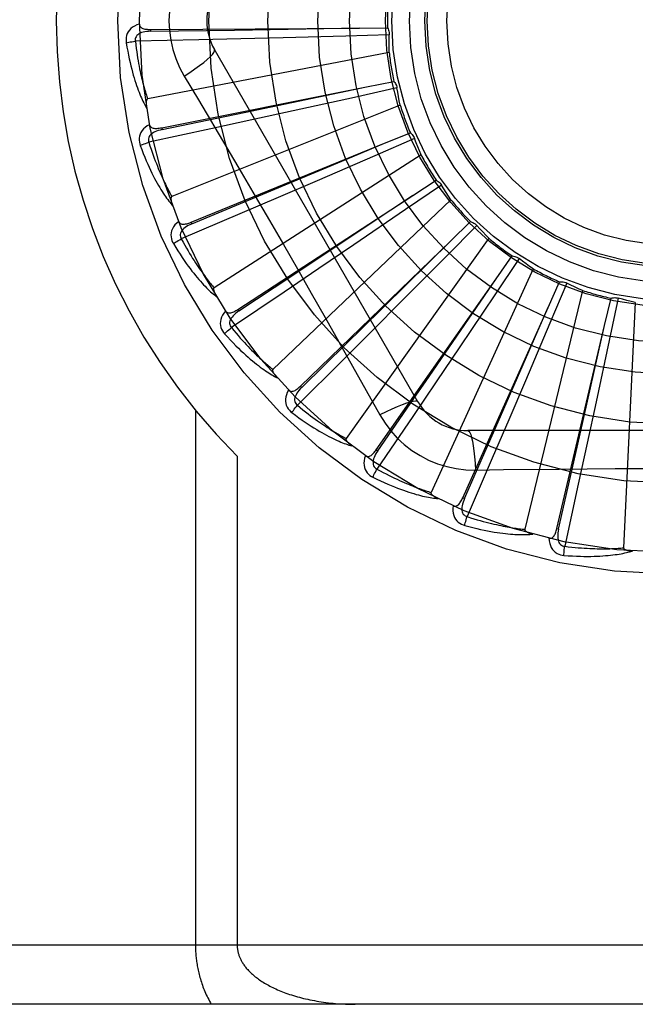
# Model space of a CAD drawing. Header units: inches. Extents: x 0 to 200, y 0 to 129.
# Tile 133 of 256: x 40.404 to 40.717, y 72.061 to 72.561. Entities that reach past the tile are written whole.
import ezdxf

# ---------------------------------------------------------------- set-up
doc = ezdxf.new("R2010")
doc.units = ezdxf.units.IN
doc.header["$LTSCALE"] = 11
doc.header["$MEASUREMENT"] = 0
doc.linetypes.add('HIDDEN', pattern=[0.2, 0.1, -0.1])
doc.layers.add('LEFTHAND_DOOR_ASSEMBLY', color=7, linetype='CONTINUOUS')

msp = doc.modelspace()

# ---------------------------------------------------------------- linework, layer by layer
at = {"layer": 'LEFTHAND_DOOR_ASSEMBLY', "color": 8, "linetype": 'HIDDEN'}
for p, q in [((40.470996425, 72.5564619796), (40.4710033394, 72.5555024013)), ((40.4709965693, 72.5564619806), (40.5770865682, 72.55719518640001)), ((40.4710033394, 72.5555024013), (40.5136338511, 72.5561521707)), ((40.5136338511, 72.5561521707), (40.5771444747, 72.5571961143)), ((40.5770865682, 72.55719518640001), (40.5913456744, 72.5572734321)), ((40.4955005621, 72.5511664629), (40.4632125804, 72.5504409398)), ((40.5167834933, 72.5516758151), (40.4955005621, 72.5511664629)), ((40.5383033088, 72.5522219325), (40.5167834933, 72.5516758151)), ((40.5701585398, 72.55307799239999), (40.5383033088, 72.5522219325)), ((40.5922413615, 72.5537057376), (40.5701585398, 72.55307799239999)), ((40.5921915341, 72.5448112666), (40.4694810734, 72.5211607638)), ((40.6068526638, 72.36705159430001), (40.5034107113, 72.5462183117)), ((40.4880637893, 72.5327581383), (40.4953295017, 72.5205923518)), ((40.580632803, 72.52727025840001), (40.5946194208, 72.53004564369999)), ((40.476598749, 72.5064726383), (40.580632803, 72.52727025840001)), ((40.5185241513, 72.5142375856), (40.5806894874, 72.5272821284)), ((40.5961741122, 72.526711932), (40.5746091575, 72.5219163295)), ((40.5746091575, 72.5219163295), (40.5434916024, 72.5150470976)), ((40.597808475, 72.5179687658), (40.4817914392, 72.471522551)), ((40.5434916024, 72.5150470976), (40.5224640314, 72.5104381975)), ((40.4767869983, 72.5055316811), (40.5185241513, 72.5142375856)), ((40.5224640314, 72.5104381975), (40.501662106, 72.5059102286)), ((40.501662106, 72.5059102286), (40.4700949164, 72.499087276)), ((40.4765986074, 72.50647261), (40.4767869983, 72.5055316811)), ((40.6051444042, 72.5009502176), (40.5848767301, 72.4921600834)), ((40.5897782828, 72.49855724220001), (40.6029868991, 72.5039294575)), ((40.4915602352, 72.458446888), (40.5897782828, 72.49855724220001)), ((40.5702229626, 72.4903436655), (40.5898316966, 72.4985796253)), ((40.4919231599, 72.4575585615), (40.5702229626, 72.4903436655)), ((40.6084038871, 72.492674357), (40.5032734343, 72.4251111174)), ((40.5848767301, 72.4921600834), (40.5556215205, 72.4795259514)), ((40.5556215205, 72.4795259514), (40.53584618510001, 72.4710208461)), ((40.6041924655, 72.4720939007), (40.6161456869, 72.4798687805)), ((40.618828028, 72.4773516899), (40.600590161, 72.4648847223)), ((40.5153402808, 72.41412050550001), (40.6041924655, 72.4720939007)), ((40.53584618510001, 72.4710208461), (40.5162771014, 72.4626379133)), ((40.6235948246, 72.469842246), (40.5331506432, 72.3836038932)), ((40.600590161, 72.4648847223), (40.5742546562, 72.4469423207)), ((40.5162771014, 72.4626379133), (40.4865716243, 72.4499641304)), ((40.4915601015, 72.4584468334), (40.4919231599, 72.4575585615)), ((40.6367304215, 72.45676926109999), (40.6211815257, 72.4410760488)), ((40.6233543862, 72.44883668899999), (40.6336201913, 72.4587332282)), ((40.6428322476, 72.45029764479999), (40.5703432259, 72.3485010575)), ((40.5470794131, 72.37509556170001), (40.6233543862, 72.44883668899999)), ((40.5742546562, 72.4469423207), (40.5564462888, 72.4348484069)), ((40.6211815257, 72.4410760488), (40.5987175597, 72.41847386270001)), ((40.6582045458, 72.43994683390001), (40.6459065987, 72.4215945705)), ((40.6465714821, 72.4296261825), (40.6547788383, 72.4412866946)), ((40.5564462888, 72.4348484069), (40.5388173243, 72.42291349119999)), ((40.6654208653, 72.4347469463), (40.6135069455, 72.3210713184)), ((40.5856304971, 72.34278251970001), (40.6465714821, 72.4296261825)), ((40.6730046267, 72.4151566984), (40.6788568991, 72.42815974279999)), ((40.6824742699, 72.4274924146), (40.6738717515, 72.4071443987)), ((40.5388173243, 72.42291349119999), (40.512047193, 72.4048469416)), ((40.6459065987, 72.4215945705), (40.6281260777, 72.3951495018)), ((40.6905442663, 72.4237521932), (40.6610817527, 72.3023060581)), ((40.7016984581, 72.4059512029), (40.7049841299, 72.41982681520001)), ((40.7086624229, 72.4198561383), (40.7040662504, 72.3982478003)), ((40.5987175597, 72.41847386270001), (40.5835198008, 72.403228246)), ((40.6296001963, 72.3183492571), (40.6730046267, 72.4151566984)), ((40.647594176, 72.35700479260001), (40.6730278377, 72.4152097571)), ((40.7172944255, 72.4177107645), (40.7113481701, 72.2928835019)), ((40.5153401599, 72.4141204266), (40.5158647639, 72.4133169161)), ((40.6738717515, 72.4071443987), (40.6614173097, 72.3778122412)), ((40.677399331, 72.3026788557), (40.7016984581, 72.4059512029)), ((40.6877525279, 72.34404121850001), (40.7017112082, 72.40600769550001)), ((40.5835198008, 72.403228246), (40.5684681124, 72.3881727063)), ((40.6281260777, 72.3951495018), (40.616088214, 72.3773031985)), ((40.7040662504, 72.3982478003), (40.697388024, 72.3670886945)), ((40.5684681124, 72.3881727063), (40.5456008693, 72.3653663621)), ((40.5470793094, 72.3750954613), (40.5477464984, 72.3744057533)), ((40.616088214, 72.3773031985), (40.6041578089, 72.3596711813)), ((40.6614173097, 72.3778122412), (40.6529744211, 72.3580102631)), ((40.697388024, 72.3670886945), (40.6928452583, 72.3460467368)), ((40.4937669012, 72.3628233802), (40.4937669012, 72.0908016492)), ((40.6041578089, 72.3596711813), (40.5860199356, 72.3329493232)), ((40.63047587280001, 72.3179567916), (40.647594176, 72.35700479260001)), ((40.6529744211, 72.3580102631), (40.6445964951, 72.3384390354)), ((40.8389956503, 72.3524682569), (40.6321117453, 72.3524682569)), ((40.6928452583, 72.3460467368), (40.6883226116, 72.3252436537)), ((40.5149801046, 72.3394342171), (40.5149801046, 72.0908016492)), ((40.5856304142, 72.3427824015), (40.5864160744, 72.3422314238)), ((40.6783334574, 72.3024592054), (40.6877525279, 72.34404121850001)), ((40.6445964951, 72.3384390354), (40.6318435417, 72.308767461)), ((40.6360951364, 72.3324473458), (40.6502638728, 72.33265674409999)), ((40.6883226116, 72.3252436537), (40.6814155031, 72.293694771)), ((40.6296001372, 72.3183491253), (40.63047587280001, 72.3179567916)), ((40.6773992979, 72.3026787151), (40.6783334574, 72.3024592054)), ((41.2190536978, 72.0908016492), (40.1270536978, 72.0908016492)), ((41.2190536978, 72.0608016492), (40.1570536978, 72.0608016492))]:
    msp.add_line(p, q, dxfattribs=at)
for points in [[(40.4880637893, 72.5888451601), (40.4857203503, 72.5844869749), (40.4837886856, 72.5799654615), (40.4822742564, 72.5752892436), (40.4811865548, 72.5705088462), (40.4805320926, 72.5656760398), (40.4803120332, 72.5608016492)], [(40.4803120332, 72.5608016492), (40.4805339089, 72.555924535), (40.4811883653, 72.5510919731), (40.4822729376, 72.54631633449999), (40.4837843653, 72.5416442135), (40.4857167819, 72.5371213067), (40.4880637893, 72.5327581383)], [(40.4652890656, 72.5591547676), (40.4639996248, 72.5587278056), (40.4628468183, 72.5582107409), (40.4618227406, 72.55760090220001), (40.4609373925, 72.5569049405), (40.4601909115, 72.5561253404), (40.4595847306, 72.5552736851), (40.4591199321, 72.55435183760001), (40.4587868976, 72.5533930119), (40.4585865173, 72.5524219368), (40.4584959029, 72.55146719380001), (40.458498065, 72.5505696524), (40.4585959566, 72.5497168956)], [(40.47100368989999, 72.5555009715), (40.4699665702, 72.5554632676), (40.4689873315, 72.5553794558), (40.4680636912, 72.5552464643), (40.4671993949, 72.5550625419), (40.4663955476, 72.5548231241), (40.4656591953, 72.5545280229), (40.4649927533, 72.5541778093), (40.4644137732, 72.5537696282), (40.4639405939, 72.5533024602), (40.4635742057, 72.5527819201), (40.4633228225, 72.55221100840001), (40.4631808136, 72.55161495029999), (40.4631443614, 72.5510228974), (40.4632127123, 72.5504365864)], [(40.465289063, 72.5591584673), (40.4653371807, 72.5586987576), (40.4654631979, 72.5582857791), (40.4656723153, 72.5579187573), (40.4659489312, 72.55760001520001), (40.4662797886, 72.5573342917), (40.4666630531, 72.5571135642), (40.4670946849, 72.5569325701), (40.4675680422, 72.5567877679), (40.468076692, 72.5566752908), (40.4686159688, 72.5565908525), (40.4691795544, 72.55652951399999), (40.4697659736, 72.5564893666), (40.4703711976, 72.55646641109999), (40.4709965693, 72.5564619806)], [(40.5913456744, 72.5572734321), (40.5916337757, 72.55672297), (40.5918671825, 72.5561501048), (40.5920472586, 72.5555490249), (40.5921710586, 72.55493481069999), (40.5922353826, 72.554322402), (40.5922413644, 72.5537057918)], [(40.4585959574, 72.5497168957), (40.4592031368, 72.549841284), (40.4598987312, 72.54996838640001), (40.4606590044, 72.5500937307), (40.4614746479, 72.5502157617), (40.4623361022, 72.5503328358), (40.4632126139, 72.550440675)], [(40.4585959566, 72.5497168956), (40.4589596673, 72.5475179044), (40.459336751, 72.5454179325), (40.4597239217, 72.5434187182), (40.4601200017, 72.5415139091), (40.4605238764, 72.5396990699), (40.4609338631, 72.5379702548), (40.4613488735, 72.53632328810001), (40.461767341, 72.5347544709), (40.4621881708, 72.5332598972), (40.4626098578, 72.5318360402), (40.4630312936, 72.5304791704), (40.4634509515, 72.52918600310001), (40.4638670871, 72.5279527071), (40.4642798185, 72.5267771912), (40.4646887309, 72.52565661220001), (40.4650943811, 72.5245895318), (40.4654975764, 72.52357423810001), (40.4658978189, 72.5226088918), (40.4662953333, 72.5216918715), (40.4666891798, 72.5208209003), (40.4670788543, 72.5199939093), (40.4674635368, 72.5192086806), (40.467841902, 72.5184629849), (40.4682151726, 72.5177548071), (40.4685845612, 72.5170811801), (40.4689491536, 72.5164428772)], [(40.4632125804, 72.5504409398), (40.4634356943, 72.5486041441), (40.4636653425, 72.5468430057), (40.4639020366, 72.54515915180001), (40.4641442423, 72.5435477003), (40.4643908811, 72.5420052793), (40.4646410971, 72.54052898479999), (40.4648939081, 72.53911567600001), (40.4651486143, 72.5377626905), (40.4654043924, 72.53646712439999), (40.4656606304, 72.53522656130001), (40.4659166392, 72.5340383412), (40.4661718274, 72.5329002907), (40.4664255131, 72.53181004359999), (40.4666772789, 72.5307655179), (40.466926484, 72.5297644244), (40.4671731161, 72.52880501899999), (40.4674169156, 72.5278852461), (40.4676579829, 72.5270037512), (40.4678963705, 72.52615892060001), (40.4681319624, 72.52534947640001), (40.468364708, 72.52457404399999), (40.4685944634, 72.5238312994), (40.4688211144, 72.5231198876), (40.4690445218, 72.5224385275), (40.4692644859, 72.5217852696), (40.4694810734, 72.5211607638)], [(40.5921915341, 72.5448112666), (40.5921535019, 72.5470389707), (40.5921491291, 72.54926395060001), (40.5921784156, 72.5514862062), (40.5922413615, 72.5537057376)], [(40.4880621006, 72.5327570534), (40.4908972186, 72.53461974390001), (40.4935282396, 72.5364320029), (40.49587356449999, 72.5381356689), (40.4979495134, 72.5397387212), (40.4997519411, 72.5412387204), (40.5012313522, 72.5426008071), (40.5023632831, 72.5438037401), (40.5031179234, 72.5448219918), (40.5034707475, 72.5456347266), (40.5034108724, 72.5462180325)], [(40.5946194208, 72.53004564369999), (40.5950064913, 72.5295596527), (40.5953440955, 72.5290413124), (40.5956346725, 72.52848517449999), (40.5958724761, 72.5279054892), (40.5960515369, 72.527316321), (40.5961741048, 72.5267119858)], [(40.597808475, 72.5179687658), (40.5973495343, 72.5201490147), (40.5969241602, 72.5223329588), (40.5965323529, 72.5245205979), (40.5961741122, 72.526711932)], [(40.4694810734, 72.5211607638), (40.4693204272, 72.5210966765), (40.4691835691, 72.5209978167), (40.4690720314, 72.5208605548), (40.4689812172, 72.5206957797), (40.4689077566, 72.5205124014), (40.4688495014, 72.5203127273), (40.4688035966, 72.5201023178), (40.4687687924, 72.5198803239), (40.4687430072, 72.5196474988), (40.4687258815, 72.5194045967), (40.4687164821, 72.5191524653), (40.4687144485, 72.5188915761), (40.468719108, 72.5186230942), (40.46873046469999, 72.5183457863), (40.4687481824, 72.5180591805), (40.4687726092, 72.517762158), (40.4688036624, 72.5174536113), (40.468842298, 72.51713303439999), (40.4688895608, 72.5167994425), (40.4689451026, 72.516453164)], [(40.4953295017, 72.5205923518), (40.5097612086, 72.49621024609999), (40.51697898, 72.4839681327), (40.5241738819, 72.4716913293), (40.531346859, 72.4594017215), (40.5384807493, 72.4470790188), (40.5455887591, 72.43474), (40.552649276, 72.4223797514), (40.5596875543, 72.4100059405)], [(40.470484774, 72.50803661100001), (40.4692994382, 72.50737333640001), (40.4682653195, 72.5066474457), (40.467375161, 72.5058548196), (40.4666375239, 72.5050038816), (40.4660520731, 72.50409709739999), (40.4656180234, 72.5031461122), (40.4653360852, 72.50215296), (40.4651905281, 72.5011484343), (40.4651775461, 72.5001569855), (40.4652692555, 72.4992023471), (40.4654412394, 72.4983214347), (40.4656987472, 72.49750261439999)], [(40.4767876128, 72.5055303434), (40.4757763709, 72.5052970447), (40.4748306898, 72.5050294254), (40.4739489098, 72.5047240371), (40.47313504, 72.50437986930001), (40.4723910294, 72.503992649), (40.4717238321, 72.5035635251), (40.471135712, 72.5030935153), (40.4706444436, 72.5025831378), (40.4702682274, 72.5020348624), (40.4700069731, 72.50145438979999), (40.4698681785, 72.50084622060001), (40.4698415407, 72.5002340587), (40.4699177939, 72.4996458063), (40.4700958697, 72.4990830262)], [(40.4704840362, 72.5080403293), (40.4706183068, 72.50759797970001), (40.4708202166, 72.5072162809), (40.4710950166, 72.5068954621), (40.4714269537, 72.50663483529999), (40.4718021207, 72.506436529), (40.472220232, 72.5062923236), (40.472678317, 72.5061962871), (40.4731705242, 72.5061436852), (40.4736912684, 72.5061295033), (40.4742367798, 72.50614864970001), (40.4748017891, 72.506195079), (40.4753852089, 72.50626663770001), (40.4759838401, 72.50635863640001), (40.476598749, 72.5064726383)], [(40.6029868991, 72.5039294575), (40.6034589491, 72.5035255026), (40.603888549, 72.5030804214), (40.6042791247, 72.5025893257), (40.604622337, 72.5020651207), (40.6049096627, 72.50152048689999), (40.6051443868, 72.500950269)], [(40.6084038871, 72.492674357), (40.6075406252, 72.4947283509), (40.6067096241, 72.4967923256), (40.6059108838, 72.4988662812), (40.6051444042, 72.5009502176)], [(40.4656987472, 72.49750261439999), (40.466472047, 72.49541219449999), (40.4672397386, 72.4934215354), (40.4679982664, 72.4915317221), (40.4687476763, 72.489736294), (40.469487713, 72.488030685), (40.4702174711, 72.4864107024), (40.4709366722, 72.4848720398), (40.471644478, 72.4834107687), (40.4723405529, 72.4820228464), (40.4730240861, 72.48070452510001), (40.4736946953, 72.479451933), (40.474351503, 72.4782615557), (40.4749935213, 72.47712930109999), (40.4756212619, 72.4760531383), (40.4762348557, 72.4750301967), (40.4768351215, 72.4740591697), (40.4774231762, 72.47313852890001), (40.4779988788, 72.4722663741), (40.4785627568, 72.4714411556), (40.4791143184, 72.4706604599), (40.47965346, 72.4699221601), (40.4801797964, 72.4692239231), (40.4806924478, 72.46856330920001), (40.4811929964, 72.46793857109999), (40.4816831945, 72.4673470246), (40.4821619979, 72.4667892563)], [(40.4656987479, 72.4975026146), (40.4662714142, 72.4977396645), (40.466930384, 72.4979961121), (40.4676531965, 72.498263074), (40.4684310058, 72.4985372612), (40.469254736, 72.49881525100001), (40.4700949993, 72.4990870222)], [(40.4700949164, 72.499087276), (40.4706616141, 72.4973258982), (40.4712204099, 72.495640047), (40.4717714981, 72.4940314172), (40.4723142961, 72.49249492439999), (40.4728483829, 72.4910270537), (40.4733734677, 72.48962479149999), (40.4738891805, 72.48828486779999), (40.474395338, 72.4870045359), (40.4748916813, 72.4857807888), (40.4753780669, 72.4846111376), (40.4758543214, 72.4834928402), (40.4763202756, 72.4824236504), (40.4767757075, 72.4814011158), (40.4772206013, 72.4804231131), (40.4776547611, 72.479487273), (40.4780785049, 72.4785918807), (40.4784919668, 72.4777348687), (40.4788955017, 72.4769149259), (40.4792894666, 72.47613047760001), (40.4796739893, 72.4753802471), (40.4800492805, 72.47466287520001), (40.4804154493, 72.4739770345), (40.48077264, 72.4733213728), (40.4811209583, 72.4726946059), (40.4814605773, 72.4720947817), (40.4817914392, 72.471522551)], [(40.6161456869, 72.4798687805), (40.6166856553, 72.4795614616), (40.6171917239, 72.4792057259), (40.6176681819, 72.4787974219), (40.6181043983, 72.4783476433), (40.6184896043, 72.47786722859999), (40.6188280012, 72.4773517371)], [(40.6235948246, 72.469842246), (40.6223598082, 72.4716935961), (40.6211536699, 72.4735622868), (40.6199764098, 72.475448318), (40.618828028, 72.4773516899)], [(40.4817914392, 72.471522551), (40.4816458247, 72.4714292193), (40.4815301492, 72.4713062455), (40.4814466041, 72.4711503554), (40.4813886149, 72.4709713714), (40.4813511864, 72.4707774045), (40.4813317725, 72.4705703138), (40.4813265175, 72.4703550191), (40.4813343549, 72.4701304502), (40.4813530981, 72.46989695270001), (40.4813822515, 72.4696551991), (40.481420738, 72.4694058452), (40.4814681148, 72.4691492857), (40.4815235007, 72.4688865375), (40.481587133, 72.4686163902), (40.4816587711, 72.4683383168), (40.4817389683, 72.4680512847), (40.4818297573, 72.4677489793), (40.4819264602, 72.4674467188), (40.4820245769, 72.4671593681), (40.4821256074, 72.4668819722)], [(40.5158647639, 72.4133169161), (40.5427409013, 72.4311767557), (40.5513765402, 72.4369113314), (40.6042406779, 72.472125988)], [(40.4852607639, 72.4588255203), (40.4842223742, 72.45794990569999), (40.4833443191, 72.4570414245), (40.4826202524, 72.4560946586), (40.4820569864, 72.4551194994), (40.4816537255, 72.4541183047), (40.4814074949, 72.4531023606), (40.4813186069, 72.4520737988), (40.4813657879, 72.4510598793), (40.4815406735, 72.4500838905), (40.4818113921, 72.44916385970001), (40.4821469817, 72.44833141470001), (40.4825547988, 72.4475761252)], [(40.4852596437, 72.4588285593), (40.4854750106, 72.4584199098), (40.4857453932, 72.4580834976), (40.4860759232, 72.4578205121), (40.486451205, 72.4576273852), (40.4868571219, 72.4575036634), (40.4872949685, 72.4574411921), (40.4877629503, 72.4574335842), (40.4882562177, 72.4574750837), (40.4887702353, 72.4575597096), (40.4893022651, 72.4576817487), (40.4898482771, 72.4578342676), (40.4904076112, 72.4580149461), (40.4909780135, 72.458218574), (40.4915602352, 72.458446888)], [(40.4919240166, 72.45755736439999), (40.4909752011, 72.4571369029), (40.490097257, 72.4566951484), (40.4892892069, 72.4562284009), (40.488555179, 72.45573642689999), (40.4878978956, 72.4552153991), (40.4873239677, 72.4546677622), (40.4868354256, 72.4540949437), (40.4864496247, 72.4535008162), (40.486183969, 72.4528912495), (40.4860372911, 72.452271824), (40.4860161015, 72.45164837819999), (40.4861057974, 72.4510422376), (40.4862920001, 72.4504790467), (40.4865733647, 72.44996013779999)], [(40.6336201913, 72.4587332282), (40.6342085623, 72.4585336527), (40.634772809, 72.4582801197), (40.6353179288, 72.4579693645), (40.6358313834, 72.45761026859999), (40.6363005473, 72.4572114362), (40.6367303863, 72.45676930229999)], [(40.6428322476, 72.45029764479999), (40.6412674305, 72.4518836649), (40.6397288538, 72.453490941), (40.6382165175, 72.455119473), (40.6367304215, 72.45676926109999)], [(40.4825547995, 72.44757612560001), (40.48307225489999, 72.4479172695), (40.4836707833, 72.4482937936), (40.4843300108, 72.4486927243), (40.4850418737, 72.449109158), (40.4857981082, 72.44953801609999), (40.4865717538, 72.4499638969)], [(40.4865716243, 72.4499641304), (40.487461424, 72.4483418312), (40.4883291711, 72.4467921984), (40.4891747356, 72.4453169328), (40.4899985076, 72.4439109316), (40.4908007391, 72.4425706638), (40.4915817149, 72.44129311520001), (40.4923416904, 72.440075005), (40.4930810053, 72.4389136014), (40.4937999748, 72.4378059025), (40.4944989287, 72.4367494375), (40.4951782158, 72.4357414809), (40.495838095, 72.4347797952), (40.4964788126, 72.43386193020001), (40.4971007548, 72.432985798), (40.4977041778, 72.432149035), (40.498289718, 72.4313500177), (40.4988578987, 72.4305867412), (40.4994093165, 72.4298579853), (40.4999446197, 72.4291622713), (40.5004641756, 72.4284983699), (40.5009684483, 72.42786498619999), (40.5014577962, 72.4272608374), (40.5019326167, 72.4266846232), (40.5023932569, 72.4261351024), (40.502840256, 72.4256103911), (40.5032734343, 72.4251111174)], [(40.4825547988, 72.4475761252), (40.4837097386, 72.4456698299), (40.4848402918, 72.4438604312), (40.4859427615, 72.4421483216), (40.4870184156, 72.44052716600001), (40.4880678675, 72.4389924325), (40.4890910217, 72.43753983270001), (40.4900884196, 72.4361650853), (40.4910599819, 72.43486417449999), (40.4920061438, 72.4336330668), (40.4929268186, 72.4324679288), (40.4938223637, 72.4313648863), (40.4946925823, 72.43032032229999), (40.4955372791, 72.4293300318), (40.4963573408, 72.4283921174), (40.4971534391, 72.4275037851), (40.4979266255, 72.4266639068), (40.4986782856, 72.4258711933), (40.4994086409, 72.4251237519), (40.5001185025, 72.4244201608), (40.5008078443, 72.42375795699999), (40.50147696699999, 72.4231350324), (40.5021259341, 72.4225490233), (40.5027543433, 72.4219973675), (40.5033640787, 72.4214786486), (40.5039573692, 72.4209905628), (40.5045330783, 72.4205334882)], [(40.5477464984, 72.3744057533), (40.5707569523, 72.39702918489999), (40.5781512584, 72.4042944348), (40.6233956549, 72.44887732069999)], [(40.6547788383, 72.4412866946), (40.6553943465, 72.4412020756), (40.655996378, 72.4410599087), (40.6565904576, 72.4408579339), (40.6571625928, 72.4406024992), (40.6576987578, 72.4402996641), (40.6582045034, 72.4399468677)], [(40.6654208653, 72.4347469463), (40.66358417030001, 72.4360081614), (40.6617692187, 72.43729521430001), (40.6599760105, 72.4386081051), (40.6582045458, 72.43994683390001)], [(40.5864160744, 72.3422314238), (40.6047291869, 72.3688007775), (40.6106149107, 72.3773341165), (40.6466043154, 72.4296738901)], [(40.5032734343, 72.4251111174), (40.5031481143, 72.4249919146), (40.5030578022, 72.4248492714), (40.5030052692, 72.4246803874), (40.5029822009, 72.4244936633), (40.5029821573, 72.42429611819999), (40.5030022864, 72.4240890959), (40.5030378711, 72.42387669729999), (40.5030880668, 72.4236576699), (40.503150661, 72.4234319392), (40.5032250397, 72.4232000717), (40.5033100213, 72.4229625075), (40.5034050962, 72.42271955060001), (40.5035092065, 72.4224720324), (40.50362281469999, 72.4222188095), (40.5037457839, 72.42195931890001), (40.5038788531, 72.4216926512), (40.5040221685, 72.4214180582), (40.5041773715, 72.4211344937), (40.5043463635, 72.4208405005), (40.5045285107, 72.4205365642)], [(40.6788568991, 72.42815974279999), (40.6794772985, 72.4281931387), (40.6800953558, 72.4281674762), (40.6807169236, 72.4280815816), (40.6813270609, 72.4279390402), (40.6819108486, 72.4277431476), (40.6824742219, 72.4274924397)], [(40.6905442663, 72.4237521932), (40.6885020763, 72.4246430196), (40.6864763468, 72.425563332), (40.684467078, 72.4265131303), (40.6824742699, 72.4274924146)], [(40.7049841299, 72.41982681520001), (40.7055869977, 72.4199770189), (40.7061987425, 72.4200687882), (40.7068253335, 72.4201020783), (40.7074514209, 72.4200775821), (40.7080617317, 72.4199957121), (40.7086623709, 72.419856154)], [(40.7172944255, 72.4177107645), (40.7151205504, 72.4181990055), (40.7129572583, 72.4187193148), (40.7108045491, 72.4192716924), (40.7086624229, 72.4198561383)], [(40.5090829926, 72.4133001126), (40.5082290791, 72.4122438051), (40.5075388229, 72.4111855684), (40.5070070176, 72.41011888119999), (40.5066384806, 72.4090547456), (40.5064319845, 72.4079953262), (40.50638247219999, 72.406951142), (40.5064898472, 72.4059243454), (40.5067280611, 72.4049376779), (40.5070844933, 72.4040124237), (40.5075244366, 72.4031602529), (40.508011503, 72.402406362), (40.5085548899, 72.4017419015)], [(40.5090807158, 72.41330350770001), (40.5093699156, 72.4129426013), (40.5096993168, 72.4126631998), (40.5100736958, 72.4124674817), (40.5104787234, 72.41234891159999), (40.5109007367, 72.4123042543), (40.5113425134, 72.4123257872), (40.5118035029, 72.41240689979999), (40.5122800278, 72.4125410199), (40.5127687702, 72.4127214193), (40.5132681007, 72.4129419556), (40.5137753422, 72.4131950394), (40.5142903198, 72.41347828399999), (40.5148118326, 72.41378615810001), (40.5153402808, 72.41412050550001)], [(40.5158658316, 72.4133159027), (40.5150137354, 72.412723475), (40.5142352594, 72.4121235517), (40.5135301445, 72.4115123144), (40.5129024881, 72.4108903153), (40.5123556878, 72.4102543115), (40.5118957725, 72.4096079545), (40.5115244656, 72.4089530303), (40.511258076, 72.4082966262), (40.5111125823, 72.4076477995), (40.5110857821, 72.40701180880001), (40.5111829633, 72.4063956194), (40.5113857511, 72.4058174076), (40.5116751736, 72.4052996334), (40.5120496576, 72.4048433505)], [(40.5596875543, 72.4100059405), (40.5736560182, 72.38525428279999), (40.5805939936, 72.37291011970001), (40.5875223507, 72.3604908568)], [(40.5085548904, 72.401741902), (40.5089984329, 72.40217481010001), (40.50951488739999, 72.4026578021), (40.5100867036, 72.4031742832), (40.5107068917, 72.4037179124), (40.5113682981, 72.4042821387), (40.5120473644, 72.4048467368)], [(40.512047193, 72.4048469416), (40.513227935, 72.4034223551), (40.5143732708, 72.4020649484), (40.5154827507, 72.4007763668), (40.5165577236, 72.3995516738), (40.5175991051, 72.3983874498), (40.5186077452, 72.3972807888), (40.5195845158, 72.39622851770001), (40.5205302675, 72.3952280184), (40.5214458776, 72.3942764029), (40.5223321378, 72.3933713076), (40.5231899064, 72.392510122), (40.5240198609, 72.3916906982), (40.524822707, 72.3909106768), (40.525599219, 72.3901680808), (40.5263500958, 72.3894606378), (40.5270762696, 72.3887868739), (40.5277786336, 72.3881449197), (40.5284580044, 72.3875336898), (40.5291152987, 72.38695185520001), (40.5297511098, 72.3863982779), (40.5303661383, 72.3858717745), (40.5309609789, 72.3853711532), (40.5315362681, 72.3848952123), (40.5320925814, 72.3844427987), (40.53263080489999, 72.3840121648), (40.5331506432, 72.3836038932)], [(40.5085548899, 72.4017419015), (40.5100497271, 72.4000886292), (40.5115022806, 72.3985258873), (40.5129088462, 72.3970533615), (40.5142718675, 72.3956650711), (40.5155928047, 72.3943566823), (40.5168723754, 72.39312396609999), (40.5181119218, 72.3919628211), (40.5193121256, 72.3908692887), (40.5204741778, 72.38983949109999), (40.5215987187, 72.3888696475), (40.52268683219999, 72.3879560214), (40.5237390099, 72.38709502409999), (40.5247558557, 72.3862824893), (40.5257385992, 72.38551672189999), (40.526688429, 72.3847951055), (40.5276065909, 72.3841167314), (40.5284946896, 72.3834805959), (40.5293533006, 72.38288488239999), (40.5301834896, 72.38232834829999), (40.5309856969, 72.38180857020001), (40.531760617, 72.381323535), (40.5325087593, 72.3808709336), (40.5332302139, 72.3804481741), (40.5339270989, 72.38005422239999), (40.5346020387, 72.3796872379), (40.5352538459, 72.3793473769)], [(40.5331506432, 72.3836038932), (40.5330501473, 72.3834631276), (40.5329884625, 72.3833059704), (40.5329688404, 72.38313019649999), (40.5329815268, 72.382942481), (40.5330188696, 72.3827484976), (40.5330778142, 72.3825490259), (40.53315295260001, 72.3823472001), (40.5332436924, 72.3821416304), (40.5333478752, 72.381931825), (40.533464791, 72.38171822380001), (40.5335931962, 72.38150103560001), (40.5337325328, 72.3812804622), (40.5338816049, 72.38105712), (40.5340410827, 72.3808299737), (40.5342109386, 72.3805984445), (40.5343920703, 72.38036177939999), (40.5345849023, 72.3801191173), (40.5347908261, 72.3798702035), (40.5350115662, 72.3796144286), (40.5352465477, 72.3793519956)], [(40.541088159, 72.37310829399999), (40.5414400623, 72.3728089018), (40.5418161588, 72.3725970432), (40.5422207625, 72.3724757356), (40.5426409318, 72.3724359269), (40.5430637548, 72.3724719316), (40.5434934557, 72.3725766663), (40.5439307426, 72.3727435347), (40.5443732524, 72.3729653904), (40.5448189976, 72.3732349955), (40.5452675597, 72.3735460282), (40.5457177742, 72.373890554), (40.5461698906, 72.37426617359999), (40.5466237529, 72.3746672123), (40.5470794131, 72.37509556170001)], [(40.5477477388, 72.3744049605), (40.5470231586, 72.37366197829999), (40.5463722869, 72.3729255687), (40.5457955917, 72.3721919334), (40.545296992, 72.3714623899), (40.5448804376, 72.37073439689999), (40.5445511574, 72.3700126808), (40.5443105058, 72.3692993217), (40.5441731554, 72.3686043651), (40.5441530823, 72.3679397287), (40.5442471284, 72.3673101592), (40.544459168, 72.3667234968), (40.5447677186, 72.3661941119), (40.5451499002, 72.3657404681), (40.545603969, 72.3653633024)], [(40.5410904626, 72.37310579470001), (40.5404518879, 72.3719069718), (40.5399743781, 72.37073722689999), (40.5396540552, 72.3695891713), (40.5394935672, 72.36847452), (40.5394912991, 72.36739516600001), (40.5396402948, 72.3663604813), (40.5399400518, 72.3653725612), (40.540360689, 72.3644488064), (40.5408857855, 72.363607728), (40.5414790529, 72.36285421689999), (40.5420999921, 72.3622061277), (40.5427593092, 72.3616565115)], [(40.5427593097, 72.361656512), (40.5431129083, 72.3621655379), (40.543528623, 72.3627375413), (40.5439923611, 72.3633529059), (40.5444984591, 72.3640040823), (40.54504113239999, 72.3646832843), (40.5456010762, 72.36536619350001)], [(40.5456008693, 72.3653663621), (40.5470298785, 72.3641909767), (40.5484114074, 72.3630748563), (40.5497447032, 72.3620195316), (40.5510320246, 72.3610204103), (40.55227491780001, 72.36007430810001), (40.5534747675, 72.35917853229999), (40.5546330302, 72.3583301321), (40.5557510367, 72.3575266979), (40.55683019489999, 72.35676555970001), (40.5578717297, 72.3560445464), (40.5588769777, 72.35536125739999), (40.5598470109, 72.3547137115), (40.5607829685, 72.3540997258), (40.56168598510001, 72.35351750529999), (40.562557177, 72.352964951), (40.5633977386, 72.3524407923), (40.5642089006, 72.35194336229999), (40.5649916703, 72.3514717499), (40.5657471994, 72.3510248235), (40.5664762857, 72.3506015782), (40.5671798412, 72.3502009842), (40.5678586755, 72.3498219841), (40.5685136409, 72.3494635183), (40.5691455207, 72.3491245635), (40.5697555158, 72.34880357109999), (40.5703432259, 72.3485010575)], [(40.6068525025, 72.3670518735), (40.6063920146, 72.36739045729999), (40.6055478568, 72.3674969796), (40.6043554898, 72.36737278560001), (40.6028258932, 72.3670264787), (40.6009586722, 72.3664569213), (40.5987734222, 72.3656639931), (40.5963000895, 72.36465770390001), (40.5935725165, 72.3634489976), (40.5906174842, 72.3620462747), (40.58752056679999, 72.36048993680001)], [(40.5427593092, 72.3616565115), (40.5445400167, 72.3603160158), (40.5462620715, 72.3590564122), (40.5479218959, 72.3578766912), (40.5495230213, 72.3567714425), (40.5510677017, 72.355736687), (40.552557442, 72.3547684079), (40.5539943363, 72.353862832), (40.5553798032, 72.35301620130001), (40.5567157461, 72.35222493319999), (40.5580035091, 72.3514854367), (40.559244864, 72.3507942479), (40.5604409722, 72.3501479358), (40.5615932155, 72.3495425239), (40.56270312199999, 72.3489765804), (40.5637723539, 72.348447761), (40.5648023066, 72.3479554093), (40.5657947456, 72.3474988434), (40.5667505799, 72.3470763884), (40.5676710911, 72.3466870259), (40.5685571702, 72.3463284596), (40.56940988, 72.3459988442), (40.5702301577, 72.3456960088), (40.5710185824, 72.3454174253), (40.5717774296, 72.3451624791), (40.5725096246, 72.3449298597), (40.573213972, 72.34471949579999)], [(40.5875223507, 72.3604908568), (40.5901194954, 72.3562927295), (40.5930590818, 72.35236956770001), (40.5963314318, 72.3487331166), (40.5999123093, 72.3454076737), (40.6037831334, 72.3424103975), (40.607908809, 72.3397701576), (40.6122574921, 72.33751374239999), (40.6167911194, 72.335654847), (40.6214679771, 72.3342079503), (40.6262635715, 72.3331845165), (40.6311443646, 72.3325971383), (40.6360951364, 72.3324473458)], [(40.6321117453, 72.3524682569), (40.6326354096, 72.3522388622), (40.6331498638, 72.3515609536), (40.6336385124, 72.3504661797), (40.6341033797, 72.3489684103), (40.6345437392, 72.3470665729), (40.634949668, 72.3447776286), (40.6353148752, 72.3421324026), (40.6356318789, 72.3391660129), (40.6358945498, 72.3359062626), (40.6360951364, 72.33244734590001)], [(40.5703432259, 72.3485010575), (40.5702711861, 72.3483438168), (40.5702403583, 72.34817782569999), (40.5702543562, 72.3480015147), (40.5703023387, 72.3478195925), (40.5703757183, 72.3476361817), (40.5704713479, 72.3474514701), (40.5705833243, 72.3472675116), (40.5707113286, 72.3470828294), (40.5708533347, 72.3468965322), (40.5710085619, 72.3467089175), (40.5711757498, 72.3465199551), (40.5713543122, 72.3463297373), (40.5715429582, 72.3461386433), (40.5717425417, 72.3459457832), (40.5719531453, 72.3457505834), (40.5721757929, 72.3455524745), (40.5724154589, 72.34534735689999), (40.572660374, 72.34514524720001), (40.5728991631, 72.3449558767), (40.57313561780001, 72.3447760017)], [(40.58012634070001, 72.3396952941), (40.5797261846, 72.3383972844), (40.5794786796, 72.3371583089), (40.5793814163, 72.3359703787), (40.5794347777, 72.33484549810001), (40.5796368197, 72.3337852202), (40.5799789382, 72.33279743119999), (40.5804602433, 72.33188409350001), (40.5810481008, 72.3310566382), (40.5817228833, 72.3303301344), (40.58244803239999, 72.3297025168), (40.5831804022, 72.329183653), (40.58393182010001, 72.3287687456)], [(40.5801233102, 72.3396974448), (40.5805256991, 72.3394699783), (40.5809352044, 72.3393330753), (40.5813554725, 72.3392905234), (40.5817755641, 72.3393309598), (40.5821839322, 72.3394463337), (40.5825860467, 72.3396304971), (40.5829838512, 72.3398771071), (40.5833763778, 72.3401786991), (40.5837630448, 72.3405277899), (40.58414463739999, 72.3409180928), (40.584521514, 72.3413415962), (40.5848943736, 72.34179599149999), (40.5852641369, 72.3422756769), (40.5856304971, 72.34278251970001)], [(40.58641744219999, 72.3422308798), (40.5858465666, 72.3413641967), (40.5853468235, 72.3405179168), (40.5849193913, 72.339688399), (40.5845678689, 72.3388776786), (40.5842966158, 72.338084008), (40.5841098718, 72.3373130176), (40.5840085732, 72.3365670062), (40.5840052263, 72.3358586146), (40.5841112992, 72.33520219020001), (40.58432279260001, 72.3346017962), (40.584642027, 72.3340658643), (40.5850451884, 72.3336044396), (40.5855063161, 72.3332313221), (40.5860235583, 72.3329469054)], [(40.5839318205, 72.3287687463), (40.5841826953, 72.32933549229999), (40.5844826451, 72.3299758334), (40.5848215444, 72.3306678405), (40.5851952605, 72.331403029), (40.5855995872, 72.3321726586), (40.5860201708, 72.3329491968)], [(40.5860199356, 72.3329493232), (40.5876455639, 72.3320656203), (40.589213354, 72.3312311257), (40.5907222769, 72.33044720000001), (40.5921754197, 72.3297097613), (40.5935749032, 72.3290159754), (40.5949225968, 72.3283634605), (40.5962204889, 72.3277495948), (40.5974703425, 72.32717226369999), (40.5986740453, 72.3266291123), (40.5998332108, 72.3261182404), (40.600949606, 72.3256375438), (40.6020246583, 72.3251852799), (40.6030598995, 72.3247595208), (40.6040567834, 72.3243587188), (40.6050168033, 72.3239810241), (40.6059413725, 72.3236254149), (40.606832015, 72.3232904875), (40.6076898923, 72.32297553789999), (40.6085163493, 72.3226796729), (40.6093123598, 72.3224020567), (40.6100790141, 72.32214185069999), (40.6108173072, 72.3218981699), (40.6115282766, 72.321670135), (40.6122128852, 72.3214568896), (40.6128726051, 72.3212571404), (40.6135069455, 72.3210713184)], [(40.6502638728, 72.33265674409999), (40.6785952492, 72.3329639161), (40.692806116, 72.3330936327), (40.7070355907, 72.33318619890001), (40.7212651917, 72.3332533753), (40.7355039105, 72.3332701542), (40.7497438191, 72.3332563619), (40.7639783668, 72.3331908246), (40.7782135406, 72.33309924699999)], [(40.58393182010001, 72.3287687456), (40.5859340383, 72.3277894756), (40.58786335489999, 72.3268785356), (40.5897164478, 72.3260342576), (40.5914978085, 72.3252519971), (40.5932104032, 72.3245282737), (40.59485647, 72.3238594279), (40.5964387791, 72.3232421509), (40.5979594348, 72.3226730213), (40.5994209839, 72.3221488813), (40.600825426, 72.3216664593), (40.6021751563, 72.321222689), (40.6034719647, 72.3208144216), (40.6047179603, 72.3204380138), (40.6059149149, 72.3200923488), (40.6070649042, 72.3197754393), (40.6081694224, 72.3194869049), (40.6092303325, 72.31922641), (40.6102488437, 72.3189924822), (40.6112264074, 72.3187843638), (40.612164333, 72.3185999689), (40.6130640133, 72.31843768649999), (40.6139267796, 72.3182955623), (40.6147536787, 72.3181712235), (40.6155470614, 72.3180644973), (40.6163100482, 72.3179746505), (40.6170414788, 72.3179013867)], [(40.6135069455, 72.3210713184), (40.6134659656, 72.32090328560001), (40.6134671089, 72.32073446), (40.6135142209, 72.32056398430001), (40.6135957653, 72.3203944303), (40.6137025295, 72.3202282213), (40.6138313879, 72.32006494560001), (40.6139761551, 72.3199055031), (40.6141367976, 72.3197483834), (40.6143114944, 72.3195923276), (40.6144994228, 72.3194374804), (40.6146993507, 72.3192835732), (40.6149106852, 72.3191305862), (40.6151320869, 72.31897864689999), (40.6153645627, 72.31882704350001), (40.61560830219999, 72.3186752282), (40.6158644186, 72.3185228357), (40.616133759, 72.3183691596), (40.616417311, 72.31821467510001), (40.6167165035, 72.3180596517), (40.6170308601, 72.31790399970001)], [(40.6247797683, 72.3142761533), (40.6246324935, 72.3129258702), (40.624623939, 72.3116624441), (40.6247532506, 72.3104775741), (40.6250185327, 72.30938312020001), (40.6254175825, 72.3083802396), (40.6259404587, 72.30747504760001), (40.6265859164, 72.3066693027), (40.62731974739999, 72.30596805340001), (40.6281198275, 72.30538238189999), (40.6289506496, 72.3049033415), (40.62976798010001, 72.30453245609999), (40.6305843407, 72.3042672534)], [(40.6247762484, 72.3142777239), (40.6252144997, 72.3141305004), (40.6256425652, 72.3140735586), (40.6260633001, 72.31411131), (40.6264681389, 72.3142305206), (40.6268472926, 72.3144210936), (40.6272072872, 72.3146780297), (40.6275512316, 72.31499546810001), (40.6278795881, 72.31536589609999), (40.6281932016, 72.3157818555), (40.628494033, 72.31623732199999), (40.6287839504, 72.3167244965), (40.6290640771, 72.3172412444), (40.6293363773, 72.3177822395), (40.6296001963, 72.3183492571)], [(40.6304773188, 72.3179565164), (40.6300807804, 72.31699745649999), (40.6297502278, 72.316071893), (40.6294875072, 72.31517647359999), (40.6292957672, 72.3143138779), (40.6291796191, 72.3134832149), (40.6291421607, 72.3126908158), (40.6291838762, 72.3119391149), (40.6293146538, 72.3112428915), (40.629543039, 72.31061840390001), (40.6298643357, 72.31006888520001), (40.6302792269, 72.3096030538), (40.6307624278, 72.30922626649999), (40.63128583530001, 72.3089471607), (40.6318475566, 72.3087657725)], [(40.6305843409, 72.3042672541), (40.6307234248, 72.3048712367), (40.6308967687, 72.3055567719), (40.6310985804, 72.3063004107), (40.6313264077, 72.3070930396), (40.6315777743, 72.3079252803), (40.6318437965, 72.3087673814)], [(40.6305843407, 72.3042672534), (40.6327357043, 72.3036846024), (40.6348025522, 72.3031552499), (40.6367819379, 72.3026769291), (40.6386791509, 72.3022459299), (40.6404977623, 72.3018593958), (40.6422406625, 72.3015141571), (40.6439111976, 72.30120748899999), (40.6455120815, 72.3009364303), (40.6470464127, 72.30069836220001), (40.6485167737, 72.30049045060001), (40.6499260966, 72.300310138), (40.65127673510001, 72.3001546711), (40.6525714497, 72.3000208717), (40.6538121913, 72.2999079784), (40.6550013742, 72.29981443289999), (40.6561405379, 72.299740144), (40.6572315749, 72.29968513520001), (40.6582759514, 72.2996481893), (40.6592752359, 72.2996288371), (40.6602311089, 72.2996252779), (40.661145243, 72.2996361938), (40.6620193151, 72.2996599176), (40.6628548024, 72.2996943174), (40.6636540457, 72.2997396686), (40.664420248, 72.2997958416), (40.6651523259, 72.29986232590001)], [(40.6318435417, 72.308767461), (40.6336070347, 72.30820738), (40.6353044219, 72.307684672), (40.6369344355, 72.3072004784), (40.6385008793, 72.30675137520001), (40.6400063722, 72.306334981), (40.6414532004, 72.3059493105), (40.6428438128, 72.3055921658), (40.6441803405, 72.3052618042), (40.6454650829, 72.3049562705), (40.6466999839, 72.3046740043), (40.6478871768, 72.30441327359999), (40.649028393, 72.3041726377), (40.6501255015, 72.3039504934), (40.6511802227, 72.3037455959), (40.652194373, 72.3035564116), (40.6531695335, 72.3033822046), (40.6541074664, 72.303221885), (40.6550094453, 72.3030749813), (40.65587696, 72.302940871), (40.6567111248, 72.3028189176), (40.6575131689, 72.3027085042), (40.658284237, 72.30260894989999), (40.6590255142, 72.3025195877), (40.6597381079, 72.30243975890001), (40.6604237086, 72.3023684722), (40.6610817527, 72.3023060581)], [(40.6610817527, 72.3023060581), (40.6610733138, 72.30213330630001), (40.6611063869, 72.301967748), (40.6611849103, 72.301809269), (40.6612970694, 72.3016582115), (40.66143335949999, 72.3015152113), (40.6615907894, 72.30137927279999), (40.6617631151, 72.3012501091), (40.6619505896, 72.3011262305), (40.6621516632, 72.3010060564), (40.6623655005, 72.30088957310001), (40.6625909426, 72.3007762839), (40.662827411, 72.3006660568), (40.6630735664, 72.3005587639), (40.6633305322, 72.3004538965), (40.6635985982, 72.3003509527), (40.6638789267, 72.3002497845), (40.6641778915, 72.3001483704), (40.6644801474, 72.3000518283), (40.6647708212, 72.2999651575), (40.6650548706, 72.2998866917)], [(40.6734337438, 72.2977679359), (40.6738915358, 72.297706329), (40.6743224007, 72.2977314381), (40.6747283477, 72.2978481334), (40.67510335, 72.2980418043), (40.6754395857, 72.2983006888), (40.6757444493, 72.29862111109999), (40.6760221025, 72.29899790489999), (40.6762744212, 72.29942378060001), (40.6765036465, 72.2998915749), (40.6767128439, 72.3003957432), (40.6769053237, 72.3009289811), (40.6770825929, 72.301489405), (40.6772475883, 72.3020721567), (40.677399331, 72.3026788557)], [(40.6783349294, 72.3024592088), (40.6781270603, 72.301442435), (40.6779776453, 72.3004710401), (40.6778891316, 72.2995420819), (40.6778641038, 72.2986587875), (40.6779072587, 72.2978211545), (40.6780204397, 72.297035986), (40.6782036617, 72.296305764), (40.6784638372, 72.2956468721), (40.6788062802, 72.295076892), (40.6792257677, 72.2945981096), (40.6797213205, 72.2942192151), (40.6802670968, 72.2939406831), (40.6808338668, 72.2937656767), (40.6814197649, 72.29369387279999)], [(40.6734368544, 72.2977670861), (40.6735477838, 72.2964133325), (40.6737784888, 72.2951711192), (40.6741297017, 72.2940321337), (40.6745973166, 72.293007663), (40.6751789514, 72.29209842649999), (40.6758636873, 72.2913085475), (40.6766499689, 72.2906395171), (40.677503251, 72.2900898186), (40.6783997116, 72.28966614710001), (40.6793061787, 72.2893529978), (40.68017892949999, 72.2891434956), (40.6810307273, 72.2890375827)], [(40.6810307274, 72.2890375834), (40.6810529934, 72.28965697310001), (40.6810934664, 72.2903629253), (40.6811508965, 72.2911313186), (40.6812246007, 72.29195274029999), (40.6813139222, 72.2928175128), (40.6814157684, 72.2936947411)], [(40.6810307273, 72.2890375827), (40.6832534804, 72.2888726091), (40.6853831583, 72.2887439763), (40.6874172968, 72.28864890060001), (40.6893617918, 72.28858474), (40.6912206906, 72.2885493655), (40.6929974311, 72.2885402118), (40.6946958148, 72.2885552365), (40.6963190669, 72.2885920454), (40.6978707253, 72.28864865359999), (40.6993538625, 72.2887227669), (40.7007718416, 72.2888124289), (40.7021274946, 72.28891538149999), (40.7034241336, 72.2890290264), (40.7046638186, 72.2891529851), (40.7058492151, 72.2892861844), (40.70698185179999, 72.2894288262), (40.7080635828, 72.2895812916), (40.7090960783, 72.2897426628), (40.7100809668, 72.2899127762), (40.7110202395, 72.29009018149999), (40.7119157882, 72.2902739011), (40.7127695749, 72.2904626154), (40.7135834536, 72.2906545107), (40.7143596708, 72.2908503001), (40.715101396, 72.2910504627), (40.715807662, 72.29125429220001)], [(40.6814155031, 72.293694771), (40.6832531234, 72.2934785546), (40.6850187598, 72.29328652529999), (40.6867109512, 72.2931195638), (40.6883340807, 72.292975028), (40.6898911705, 72.2928510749), (40.6913848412, 72.29274618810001), (40.6928179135, 72.2926586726), (40.6941928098, 72.2925872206), (40.6955121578, 72.2925303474), (40.6967781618, 72.2924868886), (40.6979932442, 72.2924555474), (40.6991593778, 72.2924352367), (40.7002787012, 72.2924247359), (40.7013531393, 72.2924231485), (40.7023847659, 72.2924293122), (40.7033752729, 72.2924428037), (40.7043265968, 72.2924628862), (40.7052400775, 72.2924893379), (40.7061172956, 72.2925218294), (40.7069594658, 72.2925599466), (40.7077679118, 72.2926033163), (40.7085438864, 72.2926514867), (40.70928867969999, 72.2927040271), (40.7100035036, 72.2927605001), (40.7106902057, 72.2928202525), (40.7113481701, 72.2928835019)], [(40.7113481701, 72.2928835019), (40.7113725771, 72.2927122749), (40.7114363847, 72.2925559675), (40.7115434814, 72.2924152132), (40.7116822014, 72.2922881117), (40.7118430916, 72.2921734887), (40.712023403, 72.29206980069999), (40.712217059, 72.2919755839), (40.7124245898, 72.2918894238), (40.7126447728, 72.29180947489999), (40.7128767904, 72.2917355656), (40.7131195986, 72.2916669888), (40.7133726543, 72.29160350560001), (40.7136346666, 72.2915447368), (40.7139068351, 72.29149039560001), (40.714189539, 72.291440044), (40.71448394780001, 72.2913937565), (40.7147906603, 72.2913512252), (40.7151117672, 72.29131315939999), (40.7154498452, 72.2912802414), (40.7158040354, 72.2912522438)], [(40.4937669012, 72.0908016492), (40.4937706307, 72.0901290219), (40.4937820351, 72.0894541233), (40.4938010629, 72.0887770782), (40.4938278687, 72.0880975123), (40.4938625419, 72.0874151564), (40.4939052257, 72.0867298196), (40.4939560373, 72.0860412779), (40.4940151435, 72.0853493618), (40.4940826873, 72.0846538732), (40.4941588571, 72.08395467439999), (40.4942438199, 72.08325159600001), (40.4943377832, 72.0825445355), (40.4944409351, 72.0818333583), (40.4945535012, 72.0811179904), (40.4946756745, 72.0803983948), (40.4948077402, 72.0796743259), (40.4949499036, 72.0789457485), (40.495102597, 72.0782119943), (40.4952661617, 72.0774725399), (40.4954410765, 72.07672691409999), (40.4956277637, 72.0759745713), (40.4958267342, 72.0752152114), (40.4960385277, 72.0744482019), (40.49626348, 72.0736739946), (40.4965020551, 72.0728925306), (40.4967544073, 72.07210471), (40.4970207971, 72.0713111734), (40.4973013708, 72.0705126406), (40.4975963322, 72.06970980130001), (40.4979057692, 72.06890338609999), (40.4982298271, 72.0680941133), (40.4985685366, 72.0672827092), (40.4989219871, 72.06646989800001), (40.499290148, 72.065656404), (40.4996730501, 72.0648429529), (40.500070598, 72.0640302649), (40.5004827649, 72.06321905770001), (40.5009093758, 72.06241006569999), (40.5013502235, 72.0616043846), (40.501805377, 72.0608016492)], [(40.5149801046, 72.0908016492), (40.5149840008, 72.0904639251), (40.5149951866, 72.0901290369), (40.5150135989, 72.08979820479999), (40.5150394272, 72.089467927), (40.5150727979, 72.08913471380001), (40.5151138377, 72.08879976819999), (40.5151626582, 72.0884631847), (40.5152194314, 72.0881248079), (40.5152843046, 72.0877845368), (40.5153574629, 72.0874423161), (40.5154390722, 72.0870980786), (40.5155293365, 72.0867517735), (40.5156284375, 72.0864033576), (40.5157366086, 72.0860527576), (40.515854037, 72.0856999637), (40.515981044, 72.0853447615), (40.5161178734, 72.0849870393), (40.5162649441, 72.0846265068), (40.5164225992, 72.0842629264), (40.51659131, 72.083896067), (40.516771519, 72.0835256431), (40.516963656, 72.08315162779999), (40.5171682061, 72.0827738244), (40.5173854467, 72.0823925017), (40.5176157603, 72.0820077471), (40.5178593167, 72.08161993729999), (40.518116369, 72.0812293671), (40.5183870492, 72.08083638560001), (40.5186715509, 72.0804413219), (40.5189699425, 72.0800445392), (40.5192823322, 72.0796464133), (40.519608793, 72.0792472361), (40.5199495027, 72.0788472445), (40.5203042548, 72.0784469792), (40.5206729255, 72.0780469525), (40.5210554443, 72.07764745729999), (40.5214509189, 72.0772495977), (40.5218616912, 72.07685143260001), (40.5222894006, 72.0764516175), (40.5227352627, 72.0760497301), (40.5232016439, 72.0756442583), (40.5236867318, 72.0752373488), (40.5241896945, 72.0748303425), (40.5247099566, 72.0744239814), (40.5252464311, 72.0740195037), (40.5257998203, 72.0736166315), (40.5263704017, 72.0732154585), (40.5269583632, 72.0728161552), (40.5275639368, 72.0724188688), (40.5281872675, 72.0720238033), (40.5288285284, 72.07163115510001), (40.5294878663, 72.0712411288), (40.5301654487, 72.07085393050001), (40.5308613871, 72.0704697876), (40.531575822, 72.0700889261), (40.5323088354, 72.0697115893), (40.5330605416, 72.0693380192), (40.5338309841, 72.0689684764), (40.534620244, 72.0686032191), (40.5354283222, 72.0682425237), (40.5362552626, 72.0678866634), (40.537101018, 72.0675359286), (40.5379655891, 72.067190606), (40.5388488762, 72.0668509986), (40.539750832, 72.0665174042), (40.5406712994, 72.06619013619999), (40.5416101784, 72.0658695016), (40.5425672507, 72.0655558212), (40.5435423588, 72.0652494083), (40.5445352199, 72.0649505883), (40.5455456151, 72.0646596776), (40.5465731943, 72.0643770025), (40.5476176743, 72.06410287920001), (40.5486786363, 72.0638376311), (40.5497557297, 72.0635815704), (40.5508484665, 72.0633350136), (40.551956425, 72.06309826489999), (40.5530790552, 72.0628716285), (40.5542158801, 72.0626553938), (40.5553662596, 72.0624498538), (40.5565296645, 72.0622552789), (40.5577052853, 72.0620719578), (40.5588924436, 72.0619001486), (40.5600902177, 72.0617401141), (40.5612977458, 72.0615920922), (40.5625141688, 72.06145629), (40.563738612, 72.0613329), (40.5649702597, 72.0612220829), (40.5662082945, 72.06112398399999), (40.5674518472, 72.0610387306), (40.5687000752, 72.06096643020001), (40.5699520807, 72.0609071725), (40.5712069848, 72.0608610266), (40.5724638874, 72.0608280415), (40.5737214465, 72.060808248), (40.5749801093, 72.0608016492)]]:
    msp.add_lwpolyline(points, dxfattribs=at)
for radius in [0.2812500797, 0.2702837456, 0.235, 0.205, 0.179592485, 0.1635, 0.1452498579, 0.1420000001, 0.133, 0.12525, 0.124, 0.1139999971]:
    msp.add_circle((40.7355536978, 72.5608016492), radius, dxfattribs=at)
for centre, radius, start, end in [((40.7355536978, 72.5608016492), 0.3125, 134.8970822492, 225.1029177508), ((40.5286697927, 72.5608016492), 0.0291666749, 150, 210), ((40.7355536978, 72.5608016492), 0.1442511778, 175.4552815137, 181.401528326), ((40.7355536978, 72.5608016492), 0.1442511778, 186.3643724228, 192.3106192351), ((40.7355536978, 72.5608016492), 0.1442511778, 197.2734633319, 203.2197101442), ((40.7355536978, 72.5608016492), 0.1442511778, 208.182554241, 214.1288010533), ((40.7355536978, 72.5608016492), 0.1442511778, 219.0916451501, 225.0378919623), ((40.7355536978, 72.5608016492), 0.1442511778, 230.0007360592, 235.9469828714), ((40.7355536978, 72.5608016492), 0.1442511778, 240.9098269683, 246.8560737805), ((40.7355536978, 72.5608016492), 0.1442511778, 251.8189178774, 257.7651646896), ((40.6321117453, 72.38163493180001), 0.0291666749, 210, 270)]:
    msp.add_arc(centre, radius, start, end, dxfattribs=at)

doc.saveas('drawing.dxf')
